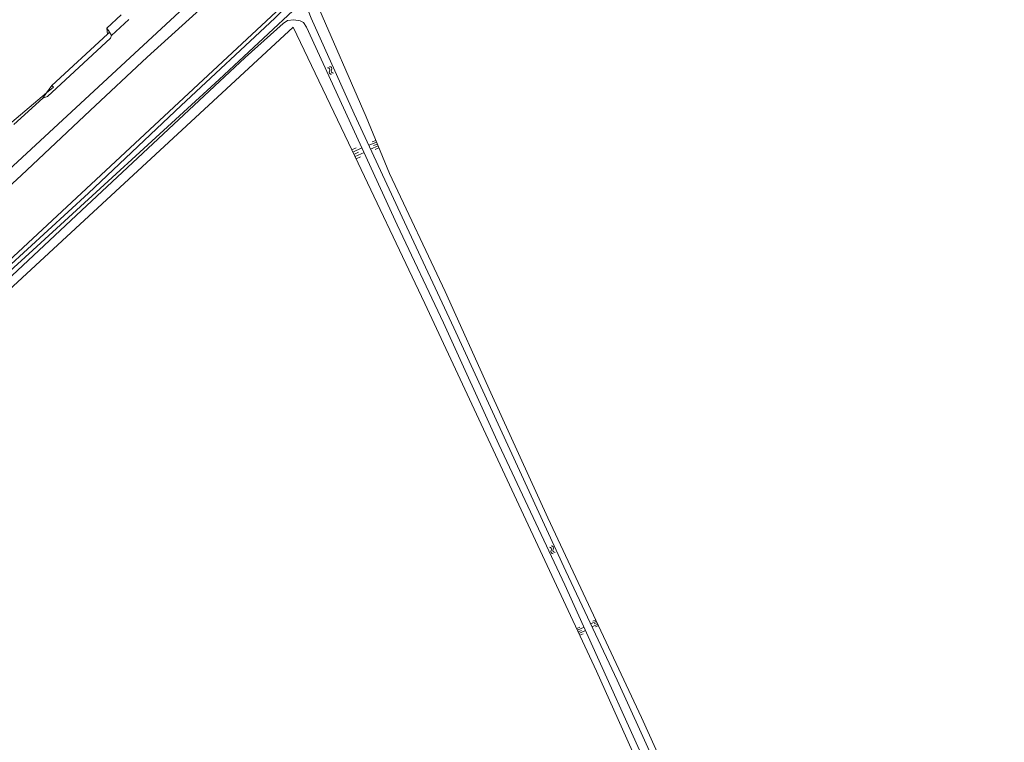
# Model space of a CAD drawing. Extents: x 99476 to 102828, y 406437 to 407931.
# Tile 155 of 162: x 101807 to 102000, y 407551 to 407692. Entities that reach past the tile are written whole.
import ezdxf

# ---------------------------------------------------------------- set-up
doc = ezdxf.new("R2010")
doc.units = 0
doc.header["$MEASUREMENT"] = 0
for name, color, linetype, lineweight in [('BG_insteek sloot', 253, 'Continuous', 0), ('BG_kant sloot', 253, 'Continuous', 0), ('BG_kant verharding', 253, 'Continuous', 0), ('BG_talud', 253, 'Continuous', 0), ('BG_taludsymbool', 253, 'Continuous', 0), ('BG_vlakafsluiter', 253, 'Continuous', 0), ('BG_watersymbool', 253, 'Continuous', 0)]:
    doc.layers.add(name, color=color, linetype=linetype, lineweight=lineweight)

# ---------------------------------------------------------------- blocks, each defined once
blk = doc.blocks.new('S04')
at = {"layer": 'BG_taludsymbool', "linetype": 'Continuous', "lineweight": 0}
for p, q in [((-0.5, 0), (-0.5, -0.5)), ((-0.25, 0), (-0.25, -1)), ((0, 0), (0, -0.5)), ((0.25, 0), (0.25, -1)), ((0.5, 0), (0.5, -0.5))]:
    blk.add_line(p, q, dxfattribs=at)
blk = doc.blocks.new('WATERS')
at = {"layer": 'BG_watersymbool', "linetype": 'Continuous', "lineweight": 0}
for centre, start, end in [((-0.375, 0.25), 28.07249, 151.92751), ((-0.375, -0.2), 28.07249, 151.92751), ((0.375, 0.65), 208.07249, 331.92751), ((0.375, 0.2), 208.07249, 331.92751)]:
    blk.add_arc(centre, 0.425, start, end, dxfattribs=at)

msp = doc.modelspace()

# ---------------------------------------------------------------- linework, layer by layer
at = {"layer": 'BG_insteek sloot', "linetype": 'Continuous', "lineweight": 0, "flags": 128}
for points in [[(101955.559, 407785.504), (101763.67, 407606.71), (101730.08, 407578.19), (101731.916, 407576.679)], [(101874.89, 407673.28), (101865.16, 407695.62), (101958.671, 407782.902)], [(101733.47, 407575.4), (101769.99, 407607.03), (101860.58, 407690.85), (101871.42, 407668.2)], [(102000, 407400.511446), (101973.459, 407458.023), (101961.74, 407483.854), (101949.21, 407511.258), (101938.254, 407534.838), (101928.905, 407555.491), (101910.525, 407594.626), (101899.353, 407619.15), (101890.369, 407639.041), (101879.497, 407662.142), (101874.89, 407673.28)], [(101871.42, 407668.2), (101886.436, 407636.66), (101920.065, 407564.561), (101932.198, 407537.455), (101942.441, 407515.81), (101952.9, 407493.024), (101962.729, 407471.462), (101973.85, 407447.98), (101984.806, 407423.903), (101995.281, 407401.067), (102000, 407390.711025)]]:
    msp.add_lwpolyline(points, dxfattribs=at)
at = {"layer": 'BG_kant sloot', "linetype": 'Continuous', "lineweight": 0, "flags": 128}
for points in [[(101957.028, 407784.301), (101956.972, 407784.421), (101955.995, 407784.933), (101955.168, 407784.634), (101954.226, 407783.888), (101938.901, 407769.254), (101916.302, 407748.32), (101895.026, 407728.448), (101876.66, 407711.227), (101863.682, 407699.277), (101857.02, 407692.631), (101838.654, 407675.51), (101820.453, 407658.323), (101800.499, 407640.008), (101784.017, 407624.445), (101769.122, 407610.473), (101751.25, 407595.008), (101741.265, 407586.455)], [(101933.848, 407541.456), (101924.085, 407562.787), (101914.074, 407584.2), (101892.079, 407631.874), (101882.45, 407652.609), (101872.538, 407673.856), (101864.118, 407692.622), (101863.554, 407694.112), (101863.504, 407695.32), (101863.801, 407696.049), (101870.181, 407702.744), (101889.589, 407720.976), (101911.725, 407741.412), (101936.721, 407764.682), (101957.221, 407783.246), (101957.32, 407783.676), (101957.028, 407784.301)], [(101797.062, 407634.309), (101819.132, 407654.911), (101851.187, 407684.927), (101858.626, 407691.59), (101859.519, 407692.187), (101860.71, 407692.287), (101861.968, 407692.09), (101862.63, 407691.76), (101863.193, 407690.866), (101880.978, 407652.094), (101890.06, 407632.866), (101900.9, 407609.003), (101913.861, 407581.501), (101934.597, 407535.58), (101946.696, 407509.401), (101956.094, 407489.163), (101965.011, 407469.702), (101973.763, 407450.804), (101983.823, 407429.772), (101995.625, 407403.163), (102000, 407393.626336)]]:
    msp.add_lwpolyline(points, dxfattribs=at)
at = {"layer": 'BG_kant verharding', "linetype": 'Continuous', "lineweight": 0}
for p, q in [((101828.357, 407692.35), (101824.98, 407689.24)), ((101824.98, 407689.24), (101824.62, 407689.856)), ((101811.509, 407676.922), (101805.838, 407671.776))]:
    msp.add_line(p, q, dxfattribs=at)
at = {"layer": 'BG_kant verharding', "linetype": 'Continuous', "lineweight": 0, "flags": 128}
for points in [[(101927.496, 407776.477), (101927.228, 407776.234), (101895.46, 407746.891), (101824.207, 407680.777), (101744.058, 407606.589), (101735.311, 407598.62), (101728.723, 407592.469), (101724.73, 407588.528), (101720.661, 407584.337), (101712.913, 407575.579), (101710.205, 407572.208), (101705.152, 407565.418), (101702.424, 407561.518), (101698.38, 407554.972)], [(101824.62, 407689.856), (101824.534, 407690.004), (101824.089, 407690.641)], [(101824.98, 407689.24), (101824.781, 407688.681), (101812.466, 407677.262), (101811.509, 407676.922)]]:
    msp.add_lwpolyline(points, dxfattribs=at)
at = {"layer": 'BG_talud', "linetype": 'Continuous', "lineweight": 0}
msp.add_line((101813.31, 407679.41), (101824.208, 407689.498), dxfattribs=at)
at = {"layer": 'BG_talud', "linetype": 'Continuous', "lineweight": 0, "flags": 128}
msp.add_lwpolyline([(101699.955, 407555.695), (101705.49, 407563.042), (101715.945, 407576.47), (101721.265, 407582.264), (101726.179, 407587.158), (101733.663, 407593.766), (101745.292, 407603.794), (101754.391, 407612.562), (101764.794, 407622.223), (101774.528, 407631.628), (101793.903, 407649.452), (101807.265, 407661.791), (101820.834, 407674.496), (101831.968, 407684.986), (101858.709, 407709.202), (101878.338, 407727.408), (101895.438, 407743.334), (101907.304, 407754.27), (101922.48, 407768.458), (101930.894, 407776.19), (101940.138, 407783.094), (101942.654, 407784.832)], dxfattribs=at)
at = {"layer": 'BG_vlakafsluiter', "linetype": 'Continuous', "lineweight": 0}
for p, q in [((101824.089, 407690.641), (101826.894, 407693.242)), ((101824.208, 407689.498), (101824.089, 407690.641)), ((101805.451, 407672.201), (101812.28, 407677.987)), ((101812.28, 407677.987), (101811.509, 407676.922)), ((101813.31, 407679.41), (101812.28, 407677.987))]:
    msp.add_line(p, q, dxfattribs=at)
at = {"layer": 'BG_vlakafsluiter', "linetype": 'Continuous', "lineweight": 0, "flags": 128}
for points in [[(101957.028, 407784.301), (101953.482, 407780.931), (101935.485, 407764.216), (101894.305, 407725.639), (101846.096, 407680.597), (101809.574, 407647.111), (101777.327, 407617.768), (101744.514, 407588.204), (101733.228, 407577.879)], [(101824.208, 407689.498), (101824.225, 407689.48), (101824.62, 407689.856)], [(101812.28, 407677.987), (101813.59, 407679.097), (101813.31, 407679.41)]]:
    msp.add_lwpolyline(points, dxfattribs=at)

# ---------------------------------------------------------------- block references
at = {"layer": 'BG_taludsymbool', "linetype": 'Continuous', "lineweight": 0}
for p, xscale, yscale, zscale, rotation in [((101877.107, 407667.92), 1.594853, 1.594853, 1.594853, 292.448528), ((101872.514, 407665.903), 1.957359, 1.957359, 1.957359, 115.478447), ((101920.17, 407574.09), 1.236036, 1.236036, 1.236036, 295.134509), ((101916.477, 407572.254), 1.441012, 1.441012, 1.441012, 115.000079)]:
    msp.add_blockref('S04', p, dxfattribs=dict(at, xscale=xscale, yscale=yscale, zscale=zscale, rotation=rotation))
at = {"layer": 'BG_watersymbool', "linetype": 'Continuous', "lineweight": 0, "rotation": 300.845905}
for p in [(101867.747, 407682.252), (101911.201, 407588.246)]:
    msp.add_blockref('WATERS', p, dxfattribs=at)

doc.saveas('drawing.dxf')
